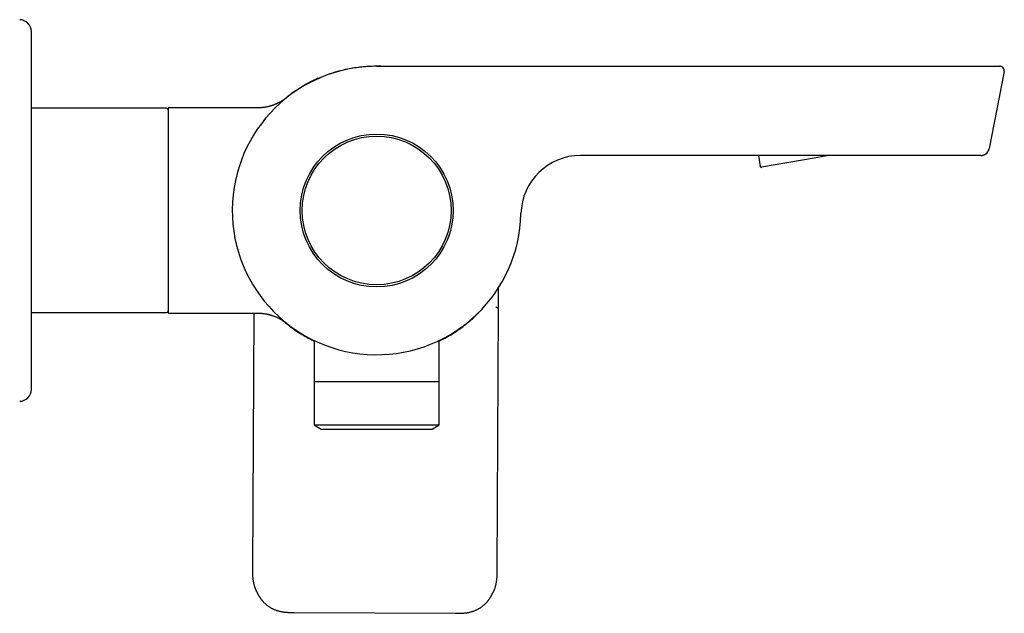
# Model space of a CAD drawing. Header units: millimetres. Extents: x 8 to 905, y 12 to 449.
# Tile 15 of 15: x 712 to 877, y 349 to 449. Entities that reach past the tile are written whole.
import ezdxf

# ---------------------------------------------------------------- set-up
doc = ezdxf.new("R2010")
doc.units = ezdxf.units.MM

msp = doc.modelspace()

# ---------------------------------------------------------------- linework, layer by layer
at = {"color": 7, "linetype": 'Continuous', "lineweight": 30}
for p, q in [((714.05, 416.72), (714.05, 446.8)), ((772.17, 440.97), (772.17, 441.03)), ((877.48, 440.08), (874.97, 427.16)), ((877.48, 440.08), (877.46, 440.08)), ((762.27, 438.97), (762.85, 439.21)), ((756.54, 435.4), (756.9, 435.7)), ((736.75, 433.9), (714.05, 433.9)), ((751.99, 433.97), (737.05, 433.97)), ((737.05, 433.97), (737.05, 399.47)), ((874.95, 427.15), (874.97, 427.16)), ((867.29, 425.97), (806.29, 425.97)), ((836.17, 425.97), (836.49, 424.14)), ((845.55, 425.53), (836.72, 423.98)), ((848.04, 425.97), (845.55, 425.53)), ((714.05, 386.64), (714.05, 416.72)), ((714.05, 399.55), (736.75, 399.55)), ((737.05, 399.47), (751.99, 399.47)), ((751.4, 399.47), (751.19, 356.5)), ((792.31, 356.29), (792.53, 400.24)), ((787.6, 398.05), (787.2, 397.71)), ((761.55, 394.86), (761.55, 387.97)), ((782.55, 387.97), (782.55, 394.86)), ((761.55, 387.97), (772.05, 387.97)), ((761.57, 387.97), (761.57, 380.66)), ((772.05, 387.97), (782.55, 387.97)), ((782.53, 380.66), (782.53, 387.97)), ((761.57, 380.66), (762.74, 379.97)), ((761.57, 380.66), (772.05, 380.66)), ((772.05, 380.66), (782.53, 380.66)), ((781.37, 379.97), (782.53, 380.66)), ((762.74, 379.97), (772.05, 379.97)), ((772.05, 379.97), (781.37, 379.97)), ((752, 352.41), (752.27, 351.92)), ((791.18, 351.73), (791.46, 352.22)), ((758.18, 349.13), (785.24, 348.99))]:
    msp.add_line(p, q, dxfattribs=at)
at = {"color": 7, "linetype": 'Continuous', "lineweight": 30, "flags": 128}
msp.add_lwpolyline([(787.6, 398.05), (787.6, 398.05), (787.61, 398.06)], dxfattribs=at)
at = {"color": 7, "linetype": 'Continuous', "lineweight": 30}
for radius in [12.85, 12.5, 12.5]:
    msp.add_circle((772.05, 416.72), radius, dxfattribs=at)
for centre, radius, start, end in [((712.05, 446.8), 2, 0, 89.0452), ((772.05, 416.72), 24.25, 90, 358.7452), ((876.74, 440.22), 0.75, 349, 90), ((736.75, 433.6), 0.3, 0, 90), ((873.53, 427.44), 1.47, 290.6736, 349), ((806.29, 415.97), 10, 90, 178.7452), ((836.69, 424.17), 0.2, 190, 280), ((736.75, 399.85), 0.3, 270, 0), ((712.05, 386.64), 2, 270.9548, 360)]:
    msp.add_arc(centre, radius, start, end, dxfattribs=at)
for points, knots in [([(762.85, 439.21), (763.22, 439.36), (763.96, 439.65), (765.1, 440.02), (766.25, 440.34), (767.42, 440.59), (768.6, 440.79), (769.79, 440.93), (770.98, 441.02), (771.77, 441.02), (772.17, 441.03)], [0, 0, 0, 0, 0.125186, 0.250337, 0.375415, 0.5004, 0.625319, 0.750204, 0.875087, 1, 1, 1, 1]), ([(772.05, 440.97), (772.58, 440.97), (773.63, 440.97), (775.19, 440.97), (776.74, 440.97), (778.28, 440.97), (779.81, 440.97), (781.3, 440.97), (782.74, 440.97), (784.15, 440.97), (785.54, 440.97), (786.92, 440.97), (788.29, 440.97), (789.65, 440.97), (791, 440.97), (792.34, 440.97), (793.66, 440.97), (794.97, 440.97), (796.25, 440.97), (797.52, 440.97), (798.78, 440.97), (800.03, 440.97), (801.28, 440.97), (802.53, 440.97), (803.76, 440.97), (804.99, 440.97), (806.19, 440.97), (807.38, 440.97), (808.54, 440.97), (809.7, 440.97), (810.85, 440.97), (812, 440.97), (813.15, 440.97), (814.28, 440.97), (815.41, 440.97), (816.52, 440.97), (817.62, 440.97), (818.71, 440.97), (819.78, 440.97), (820.85, 440.97), (821.9, 440.97), (822.94, 440.97), (823.96, 440.97), (824.97, 440.97), (825.96, 440.97), (826.94, 440.97), (827.91, 440.97), (828.88, 440.97), (829.84, 440.97), (830.79, 440.97), (831.73, 440.97), (832.66, 440.97), (833.58, 440.97), (834.49, 440.97), (835.38, 440.97), (836.27, 440.97), (837.14, 440.97), (838, 440.97), (838.85, 440.97), (839.68, 440.97), (840.49, 440.97), (841.26, 440.97), (842, 440.97), (842.72, 440.97), (843.44, 440.97), (844.15, 440.97), (844.86, 440.97), (845.56, 440.97), (846.26, 440.97), (846.95, 440.97), (847.63, 440.97), (848.3, 440.97), (848.94, 440.97), (849.57, 440.97), (850.17, 440.97), (850.77, 440.97), (851.35, 440.97), (851.95, 440.97), (852.56, 440.97), (853.18, 440.97), (853.79, 440.97), (854.38, 440.97), (854.97, 440.97), (855.54, 440.97), (856.11, 440.97), (856.66, 440.97), (857.2, 440.97), (857.73, 440.97), (858.25, 440.97), (858.76, 440.97), (859.25, 440.97), (859.74, 440.97), (860.21, 440.97), (860.68, 440.97), (861.14, 440.97), (861.6, 440.97), (862.05, 440.97), (862.48, 440.97), (862.9, 440.97), (863.31, 440.97), (863.7, 440.97), (864.07, 440.97), (864.43, 440.97), (864.78, 440.97), (865.12, 440.97), (865.44, 440.97), (865.75, 440.97), (866.05, 440.97), (866.34, 440.97), (866.62, 440.97), (866.89, 440.97), (867.15, 440.97), (867.39, 440.97), (867.63, 440.97), (867.85, 440.97), (868.06, 440.97), (868.26, 440.97), (868.44, 440.97), (868.62, 440.97), (868.78, 440.97), (868.93, 440.97), (869.07, 440.97), (869.19, 440.97), (869.31, 440.97), (869.41, 440.97), (869.51, 440.97), (869.59, 440.97), (869.66, 440.97), (869.71, 440.97), (869.76, 440.97), (869.79, 440.97), (869.81, 440.97), (869.82, 440.97)], [0, 0, 0, 0, 0.016149, 0.032166, 0.048052, 0.063807, 0.07943, 0.094921, 0.109407, 0.123777, 0.138029, 0.152164, 0.166183, 0.180085, 0.19387, 0.207538, 0.221089, 0.234523, 0.247604, 0.260572, 0.273427, 0.28617, 0.299029, 0.31177, 0.324395, 0.336903, 0.349294, 0.36135, 0.373294, 0.385124, 0.396842, 0.408683, 0.420407, 0.432013, 0.443502, 0.454873, 0.466127, 0.477264, 0.488259, 0.499138, 0.5099, 0.520545, 0.531073, 0.541299, 0.551413, 0.561414, 0.571302, 0.581276, 0.591132, 0.600871, 0.610493, 0.619998, 0.629385, 0.638654, 0.647807, 0.656842, 0.665759, 0.674559, 0.683242, 0.691808, 0.700256, 0.707897, 0.715439, 0.722883, 0.730228, 0.737475, 0.744623, 0.751888, 0.759048, 0.766103, 0.773054, 0.7799, 0.786641, 0.792901, 0.799067, 0.805141, 0.811121, 0.817009, 0.823469, 0.829814, 0.836042, 0.842155, 0.848151, 0.854032, 0.859796, 0.865444, 0.870977, 0.876393, 0.881693, 0.886878, 0.891946, 0.896898, 0.901734, 0.906455, 0.911275, 0.915968, 0.920534, 0.924972, 0.929283, 0.933467, 0.937411, 0.941235, 0.944939, 0.948522, 0.951985, 0.955269, 0.958437, 0.961489, 0.964425, 0.967302, 0.970057, 0.972692, 0.975206, 0.977599, 0.979871, 0.982022, 0.984042, 0.985942, 0.987722, 0.989384, 0.990925, 0.992347, 0.99365, 0.994833, 0.995897, 0.996842, 0.997667, 0.998372, 0.998958, 0.999425, 0.999772, 1, 1, 1, 1]), ([(772.17, 441.03), (772.57, 441.02), (773.05, 441.02), (773.53, 440.98), (773.62, 440.97)], [0, 0, 0, 0, 0.82258, 1, 1, 1, 1]), ([(869.82, 440.97), (869.89, 440.97), (870.04, 440.97), (870.26, 440.97), (870.48, 440.97), (870.69, 440.97), (870.92, 440.97), (871.16, 440.97), (871.43, 440.97), (871.7, 440.97), (871.97, 440.97), (872.25, 440.97), (872.52, 440.97), (872.79, 440.97), (873.05, 440.97), (873.31, 440.97), (873.56, 440.97), (873.81, 440.97), (874.05, 440.97), (874.28, 440.97), (874.51, 440.97), (874.72, 440.97), (874.92, 440.97), (875.12, 440.97), (875.31, 440.97), (875.49, 440.97), (875.66, 440.97), (875.82, 440.97), (875.96, 440.97), (876.1, 440.97), (876.22, 440.97), (876.33, 440.97), (876.42, 440.97), (876.51, 440.97), (876.58, 440.97), (876.63, 440.97), (876.68, 440.97), (876.71, 440.97), (876.73, 440.97), (876.74, 440.97), (876.74, 440.97), (876.74, 440.97)], [0, 0, 0, 0, 0.021233, 0.041906, 0.062127, 0.082002, 0.101636, 0.127157, 0.152634, 0.17811, 0.205417, 0.232744, 0.260105, 0.287489, 0.314888, 0.342301, 0.369725, 0.397159, 0.424601, 0.452053, 0.479027, 0.506017, 0.533025, 0.560052, 0.587584, 0.615128, 0.642683, 0.670247, 0.697822, 0.724918, 0.752031, 0.779117, 0.806142, 0.833104, 0.860001, 0.886819, 0.913562, 0.93468, 0.956034, 0.977762, 1, 1, 1, 1]), ([(877.47, 440.08), (877.47, 440.1), (877.48, 440.13), (877.48, 440.18), (877.48, 440.22), (877.48, 440.26), (877.48, 440.3), (877.47, 440.36), (877.46, 440.42), (877.44, 440.48), (877.41, 440.55), (877.38, 440.61), (877.34, 440.67), (877.29, 440.73), (877.24, 440.78), (877.18, 440.82), (877.12, 440.86), (877.07, 440.89), (877.02, 440.92), (876.98, 440.93), (876.95, 440.94), (876.93, 440.95), (876.91, 440.95), (876.89, 440.95), (876.88, 440.96), (876.87, 440.96), (876.85, 440.96), (876.84, 440.96), (876.83, 440.97), (876.81, 440.97), (876.8, 440.97), (876.79, 440.97), (876.78, 440.97), (876.78, 440.97)], [0, 0, 0, 0, 0.0368913, 0.0692328, 0.096526, 0.1188793, 0.1409155, 0.1796159, 0.2207997, 0.2644206, 0.3095872, 0.3557417, 0.4026959, 0.45024, 0.498142, 0.545103, 0.5901496, 0.6331554, 0.6740391, 0.6957401, 0.7145678, 0.7301929, 0.74461, 0.7551133, 0.7608811, 0.7672998, 0.7831511, 0.8041096, 0.8307822, 0.8634949, 0.9024715, 0.9479066, 1, 1, 1, 1]), ([(762.25, 438.96), (762.12, 438.9), (761.84, 438.78), (761.4, 438.57), (760.97, 438.35), (760.57, 438.14), (760.2, 437.94), (759.85, 437.73), (759.49, 437.52), (759.14, 437.3), (758.79, 437.08), (758.44, 436.84), (758.1, 436.61), (757.77, 436.37), (757.44, 436.12), (757.16, 435.9), (756.99, 435.77), (756.92, 435.71)], [0, 0, 0, 0, 0.063535, 0.147349, 0.231105, 0.296862, 0.362569, 0.428223, 0.493825, 0.560572, 0.627276, 0.693949, 0.760607, 0.827268, 0.892766, 0.958318, 1, 1, 1, 1]), ([(756.92, 435.68), (756.92, 435.68), (756.92, 435.68), (756.92, 435.67), (756.92, 435.67), (756.91, 435.66), (756.9, 435.66), (756.9, 435.66), (756.89, 435.65), (756.89, 435.65), (756.88, 435.64), (756.87, 435.63), (756.86, 435.62), (756.84, 435.61), (756.82, 435.59), (756.79, 435.57), (756.76, 435.55), (756.71, 435.51), (756.62, 435.45), (756.49, 435.35), (756.31, 435.24), (756.12, 435.12), (755.9, 434.99), (755.66, 434.86), (755.46, 434.76), (755.32, 434.7), (755.22, 434.65), (755.12, 434.61), (755.02, 434.57), (754.91, 434.52), (754.79, 434.48), (754.67, 434.43), (754.53, 434.39), (754.38, 434.34), (754.23, 434.29), (754.06, 434.24), (753.88, 434.2), (753.69, 434.15), (753.48, 434.11), (753.26, 434.07), (753.03, 434.04), (752.78, 434.01), (752.53, 433.99), (752.26, 433.97), (752.08, 433.97), (751.99, 433.97)], [0, 0, 0, 0, 0.012223, 0.038326, 0.062657, 0.078864, 0.094184, 0.101505, 0.10813, 0.113828, 0.118664, 0.122747, 0.126258, 0.129473, 0.133596, 0.139151, 0.146443, 0.156632, 0.166909, 0.203626, 0.237238, 0.272008, 0.318292, 0.364217, 0.409494, 0.427098, 0.444596, 0.461986, 0.479838, 0.499527, 0.521112, 0.543485, 0.567582, 0.593398, 0.62093, 0.650167, 0.6811, 0.713715, 0.747995, 0.785673, 0.825129, 0.86633, 0.90924, 0.953813, 1, 1, 1, 1]), ([(873.54, 425.97), (873.55, 425.97), (873.56, 425.97), (873.58, 425.97), (873.6, 425.97), (873.62, 425.97), (873.64, 425.98), (873.66, 425.98), (873.68, 425.98), (873.7, 425.98), (873.73, 425.99), (873.75, 425.99), (873.78, 425.99), (873.81, 426), (873.85, 426.01), (873.91, 426.02), (873.97, 426.04), (874.04, 426.06), (874.11, 426.09), (874.18, 426.12), (874.25, 426.16), (874.32, 426.21), (874.38, 426.25), (874.45, 426.3), (874.5, 426.35), (874.55, 426.39), (874.58, 426.43), (874.61, 426.46), (874.63, 426.49), (874.65, 426.51), (874.67, 426.54), (874.69, 426.56), (874.7, 426.58), (874.72, 426.61), (874.75, 426.65), (874.78, 426.69), (874.8, 426.72), (874.82, 426.76), (874.84, 426.79), (874.86, 426.83), (874.87, 426.86), (874.89, 426.9), (874.9, 426.93), (874.91, 426.96), (874.92, 426.99), (874.93, 427.02), (874.93, 427.04), (874.94, 427.06), (874.95, 427.08), (874.95, 427.11), (874.96, 427.14), (874.96, 427.15)], [0, 0, 0, 0, 0.036634, 0.069024, 0.097349, 0.121801, 0.142614, 0.160123, 0.171403, 0.181459, 0.190769, 0.202297, 0.214711, 0.228139, 0.242596, 0.267898, 0.295765, 0.32519, 0.355982, 0.388132, 0.421619, 0.456414, 0.491335, 0.523952, 0.554242, 0.582319, 0.608363, 0.624722, 0.640377, 0.655384, 0.666345, 0.677716, 0.690088, 0.703934, 0.725266, 0.750405, 0.77974, 0.804669, 0.829485, 0.851643, 0.871305, 0.888734, 0.904339, 0.918713, 0.932378, 0.941109, 0.949541, 0.957684, 0.967906, 0.982043, 1, 1, 1, 1]), ([(873.53, 425.97), (873.53, 425.97), (873.53, 425.97), (873.52, 425.97), (873.5, 425.97), (873.47, 425.97), (873.43, 425.97), (873.38, 425.97), (873.33, 425.97), (873.27, 425.97), (873.21, 425.97), (873.13, 425.97), (873.04, 425.97), (872.92, 425.97), (872.8, 425.97), (872.66, 425.97), (872.52, 425.97), (872.36, 425.97), (872.19, 425.97), (872.02, 425.97), (871.82, 425.97), (871.6, 425.97), (871.37, 425.97), (871.13, 425.97), (870.87, 425.97), (870.61, 425.97), (870.34, 425.97), (870.07, 425.97), (869.78, 425.97), (869.49, 425.97), (869.19, 425.97), (868.88, 425.97), (868.57, 425.97), (868.26, 425.97), (867.94, 425.97), (867.62, 425.97), (867.4, 425.97), (867.29, 425.97)], [0, 0, 0, 0, 0.026981, 0.05494, 0.082657, 0.110182, 0.137565, 0.159016, 0.180436, 0.201851, 0.223286, 0.244767, 0.272603, 0.300323, 0.327983, 0.355639, 0.383347, 0.410667, 0.438145, 0.465832, 0.493779, 0.52588, 0.557633, 0.589121, 0.620425, 0.651631, 0.682823, 0.714088, 0.74551, 0.777079, 0.808547, 0.84, 0.871523, 0.903202, 0.93512, 0.967359, 1, 1, 1, 1]), ([(796.3, 416.21), (796.3, 416.22), (796.3, 416.23), (796.3, 416.25), (796.3, 416.27), (796.3, 416.29), (796.3, 416.31), (796.3, 416.32), (796.3, 416.34), (796.3, 416.37), (796.3, 416.41), (796.3, 416.44), (796.3, 416.45), (796.3, 416.46)], [0, 0, 0, 0, 0.138262, 0.259997, 0.366354, 0.437093, 0.501236, 0.560235, 0.615962, 0.71761, 0.825778, 0.940889, 1, 1, 1, 1]), ([(792.53, 400.24), (792.53, 400.33), (792.53, 400.51), (792.53, 400.8), (792.53, 401.08), (792.53, 401.36), (792.54, 401.63), (792.54, 401.88), (792.54, 402.13), (792.54, 402.38), (792.54, 402.62), (792.54, 402.85), (792.54, 403.06), (792.54, 403.26), (792.54, 403.45), (792.54, 403.61), (792.54, 403.71), (792.54, 403.76)], [0, 0, 0, 0, 0.074193, 0.159472, 0.241548, 0.320419, 0.396085, 0.468549, 0.53781, 0.610299, 0.678919, 0.74367, 0.804557, 0.861582, 0.914747, 0.964055, 1, 1, 1, 1]), ([(792.53, 400.24), (792.53, 400.24), (792.52, 400.25), (792.49, 400.26), (792.46, 400.28), (792.44, 400.29), (792.41, 400.31), (792.36, 400.34), (792.29, 400.38), (792.19, 400.44), (792.11, 400.48), (792.07, 400.51)], [0, 0, 0, 0, 0.140371, 0.283552, 0.330601, 0.377192, 0.423289, 0.514738, 0.641079, 0.802895, 1, 1, 1, 1]), ([(751.99, 399.47), (752.07, 399.47), (752.22, 399.47), (752.45, 399.46), (752.67, 399.44), (752.87, 399.42), (753.07, 399.4), (753.26, 399.37), (753.44, 399.34), (753.6, 399.31), (753.75, 399.28), (753.88, 399.25), (754, 399.21), (754.12, 399.18), (754.23, 399.15), (754.33, 399.12), (754.46, 399.08), (754.63, 399.02), (754.84, 398.95), (755.05, 398.86), (755.25, 398.78), (755.44, 398.69), (755.61, 398.61), (755.77, 398.52), (755.93, 398.43), (756.09, 398.34), (756.25, 398.24), (756.4, 398.15), (756.51, 398.07), (756.59, 398.01), (756.64, 397.98), (756.69, 397.95), (756.73, 397.91), (756.78, 397.88), (756.81, 397.85), (756.84, 397.83), (756.85, 397.83), (756.86, 397.82), (756.86, 397.82), (756.86, 397.81), (756.87, 397.81), (756.88, 397.81), (756.88, 397.8), (756.89, 397.8), (756.89, 397.79), (756.9, 397.79), (756.91, 397.78), (756.91, 397.78), (756.92, 397.77), (756.92, 397.77), (756.92, 397.77), (756.92, 397.77), (756.92, 397.77)], [0, 0, 0, 0, 0.040867, 0.080186, 0.117921, 0.15404, 0.188515, 0.221321, 0.252438, 0.281848, 0.30679, 0.330336, 0.352477, 0.373208, 0.392525, 0.410423, 0.427264, 0.465207, 0.503995, 0.543613, 0.584041, 0.616364, 0.649137, 0.681235, 0.712071, 0.745578, 0.777455, 0.80786, 0.838016, 0.84807, 0.858123, 0.868168, 0.878173, 0.888135, 0.897828, 0.900694, 0.902932, 0.904542, 0.905541, 0.906356, 0.907216, 0.909237, 0.911852, 0.915173, 0.919256, 0.92413, 0.932529, 0.942618, 0.954414, 0.967929, 0.983167, 1, 1, 1, 1]), ([(787.61, 398.06), (787.7, 398.14), (787.87, 398.29), (788.13, 398.52), (788.38, 398.75), (788.61, 398.97), (788.83, 399.19), (789.04, 399.4), (789.24, 399.6), (789.4, 399.78), (789.5, 399.89), (789.54, 399.93)], [0, 0, 0, 0, 0.133078, 0.261775, 0.386076, 0.505971, 0.621451, 0.730565, 0.83541, 0.935984, 1, 1, 1, 1]), ([(756.63, 397.93), (756.63, 397.93), (756.52, 398.02), (756.42, 398.11), (756.32, 398.2)], [0, 0, 0, 0, 0.017241, 1, 1, 1, 1]), ([(756.64, 397.92), (756.74, 397.84), (756.95, 397.67), (757.27, 397.41), (757.6, 397.16), (757.93, 396.92), (758.27, 396.68), (758.6, 396.45), (758.95, 396.22), (759.29, 396), (759.65, 395.79), (760.01, 395.58), (760.38, 395.37), (760.74, 395.17), (761.12, 394.98), (761.38, 394.85), (761.53, 394.78), (761.55, 394.77)], [0, 0, 0, 0, 0.068753, 0.140558, 0.212126, 0.28351, 0.35348, 0.423352, 0.493157, 0.562924, 0.633949, 0.704987, 0.776056, 0.84717, 0.91834, 0.988301, 1, 1, 1, 1]), ([(782.55, 394.77), (782.6, 394.8), (782.81, 394.9), (783.14, 395.06), (783.54, 395.27), (783.9, 395.47), (784.26, 395.68), (784.61, 395.89), (784.97, 396.11), (785.32, 396.33), (785.66, 396.57), (786, 396.8), (786.34, 397.04), (786.66, 397.29), (786.94, 397.51), (787.11, 397.64), (787.18, 397.7)], [0, 0, 0, 0, 0.029831, 0.12513, 0.199951, 0.274714, 0.349416, 0.424061, 0.500006, 0.575904, 0.651767, 0.727611, 0.80346, 0.877985, 0.952572, 1, 1, 1, 1]), ([(751.19, 356.5), (751.19, 356.41), (751.19, 356.23), (751.19, 355.96), (751.19, 355.71), (751.2, 355.46), (751.21, 355.22), (751.23, 354.99), (751.25, 354.77), (751.28, 354.54), (751.32, 354.32), (751.36, 354.12), (751.4, 353.92), (751.45, 353.73), (751.5, 353.55), (751.56, 353.38), (751.62, 353.22), (751.67, 353.08), (751.73, 352.95), (751.78, 352.83), (751.83, 352.72), (751.88, 352.63), (751.92, 352.55), (751.96, 352.48), (751.98, 352.44), (751.99, 352.42)], [0, 0, 0, 0, 0.06458, 0.127242, 0.187917, 0.246551, 0.303111, 0.357579, 0.409952, 0.465149, 0.517836, 0.56804, 0.61579, 0.661115, 0.706483, 0.749013, 0.788706, 0.825564, 0.85959, 0.890791, 0.917624, 0.941955, 0.96379, 0.983135, 1, 1, 1, 1]), ([(751.19, 356.5), (751.19, 356.5), (751.19, 356.5), (751.19, 356.5), (751.19, 356.5)], [0, 0, 0, 0, 0.404134, 1, 1, 1, 1]), ([(791.46, 352.22), (791.47, 352.24), (791.5, 352.29), (791.54, 352.36), (791.59, 352.45), (791.64, 352.54), (791.69, 352.65), (791.75, 352.77), (791.8, 352.9), (791.86, 353.04), (791.91, 353.19), (791.96, 353.35), (792.02, 353.52), (792.06, 353.69), (792.11, 353.87), (792.14, 354.05), (792.18, 354.25), (792.21, 354.45), (792.24, 354.67), (792.26, 354.9), (792.28, 355.15), (792.3, 355.42), (792.3, 355.7), (792.31, 355.99), (792.31, 356.19), (792.31, 356.29)], [0, 0, 0, 0, 0.01753, 0.037893, 0.061099, 0.087156, 0.116073, 0.147855, 0.180451, 0.215601, 0.253311, 0.293581, 0.336413, 0.377538, 0.420695, 0.465906, 0.513193, 0.562578, 0.614077, 0.667701, 0.729144, 0.793146, 0.85967, 0.928652, 1, 1, 1, 1]), ([(792.31, 356.29), (792.31, 356.29), (792.31, 356.29), (792.31, 356.29), (792.31, 356.29)], [0, 0, 0, 0, 0.063673, 1, 1, 1, 1]), ([(752.27, 351.92), (752.28, 351.92), (752.28, 351.91), (752.29, 351.9), (752.29, 351.89), (752.3, 351.88), (752.31, 351.87), (752.32, 351.85), (752.33, 351.83), (752.34, 351.81), (752.37, 351.76), (752.4, 351.71), (752.43, 351.66), (752.45, 351.64), (752.46, 351.62), (752.46, 351.62)], [0, 0, 0, 0, 0.081732, 0.150193, 0.206087, 0.250735, 0.286866, 0.338482, 0.389919, 0.441066, 0.56048, 0.769719, 0.867051, 0.98315, 1, 1, 1, 1]), ([(752.52, 351.54), (752.52, 351.53), (752.54, 351.5), (752.58, 351.45), (752.64, 351.37), (752.7, 351.28), (752.78, 351.18), (752.87, 351.08), (752.96, 350.97), (753.07, 350.85), (753.18, 350.73), (753.31, 350.62), (753.43, 350.51), (753.56, 350.4), (753.7, 350.29), (753.85, 350.18), (754.01, 350.07), (754.18, 349.97), (754.36, 349.87), (754.54, 349.78), (754.73, 349.69), (754.93, 349.6), (755.14, 349.52), (755.35, 349.45), (755.56, 349.39), (755.77, 349.33), (756, 349.29), (756.23, 349.24), (756.47, 349.21), (756.73, 349.18), (757, 349.16), (757.28, 349.14), (757.58, 349.13), (757.88, 349.13), (758.08, 349.13), (758.18, 349.13)], [0, 0, 0, 0, 0.001846, 0.015541, 0.031061, 0.048409, 0.067588, 0.088604, 0.111041, 0.135267, 0.161265, 0.189002, 0.213904, 0.240063, 0.267486, 0.296175, 0.326137, 0.357376, 0.388005, 0.419778, 0.452697, 0.486766, 0.521986, 0.555005, 0.588955, 0.623759, 0.659442, 0.696033, 0.733555, 0.772022, 0.81543, 0.859974, 0.905621, 0.952321, 1, 1, 1, 1]), ([(785.24, 348.99), (785.34, 348.99), (785.52, 348.99), (785.8, 348.99), (786.07, 349), (786.34, 349.01), (786.59, 349.02), (786.84, 349.05), (787.08, 349.07), (787.3, 349.11), (787.52, 349.15), (787.73, 349.19), (787.93, 349.24), (788.13, 349.3), (788.33, 349.37), (788.52, 349.44), (788.7, 349.52), (788.87, 349.6), (789.05, 349.68), (789.22, 349.78), (789.39, 349.88), (789.55, 349.98), (789.69, 350.08), (789.83, 350.19), (789.96, 350.29), (790.08, 350.39), (790.19, 350.49), (790.31, 350.6), (790.43, 350.73), (790.55, 350.86), (790.66, 350.98), (790.75, 351.1), (790.83, 351.2), (790.91, 351.31), (790.98, 351.41), (791.04, 351.51), (791.08, 351.57), (791.11, 351.62), (791.12, 351.64), (791.13, 351.66), (791.14, 351.68), (791.15, 351.69), (791.16, 351.71), (791.17, 351.72), (791.18, 351.73), (791.18, 351.73)], [0, 0, 0, 0, 0.040711, 0.080602, 0.119619, 0.157724, 0.194891, 0.231105, 0.264377, 0.29681, 0.328417, 0.359219, 0.38924, 0.420229, 0.450265, 0.479345, 0.507468, 0.534636, 0.560851, 0.590527, 0.618885, 0.645931, 0.671668, 0.696534, 0.720051, 0.742431, 0.764182, 0.785328, 0.812102, 0.837784, 0.862378, 0.882488, 0.90182, 0.920378, 0.938152, 0.954604, 0.969437, 0.972893, 0.976248, 0.979502, 0.982623, 0.985858, 0.989665, 0.994328, 1, 1, 1, 1])]:
    msp.add_open_spline(points, degree=3, knots=knots, dxfattribs=at)

doc.saveas('drawing.dxf')
